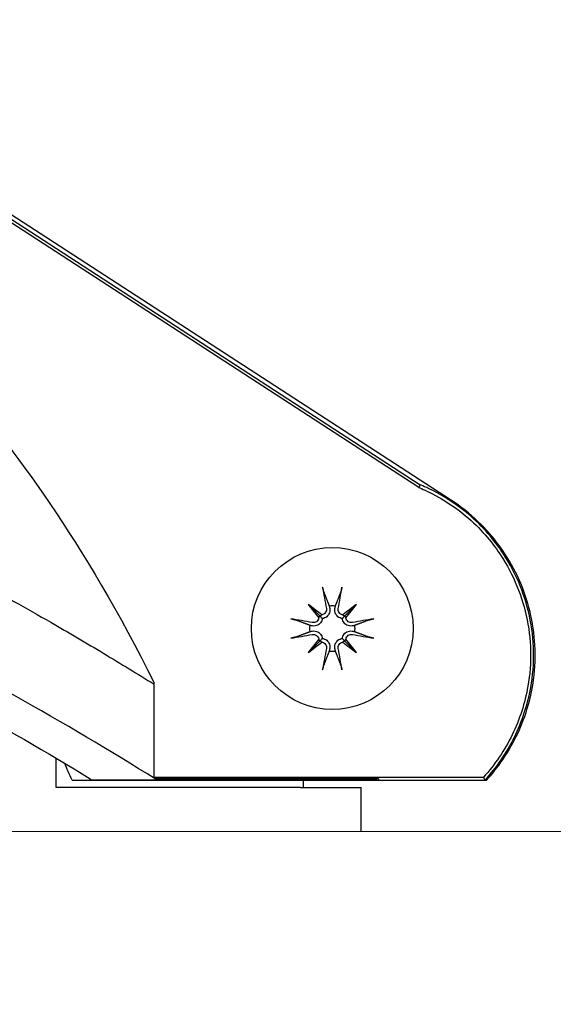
# Model space of a CAD drawing. Header units: millimetres. Extents: x 14 to 2347, y 26 to 1654.
# Tile 43 of 61: x 692 to 711, y 1417 to 1451. Entities that reach past the tile are written whole.
import ezdxf

# ---------------------------------------------------------------- set-up
doc = ezdxf.new("R2010")
doc.units = ezdxf.units.MM
doc.header["$LTSCALE"] = 4
for name, color, linetype, lineweight in [('可見邊線(ISO)', 7, 'Continuous', 30), ('標註(ISO)', 7, 'Continuous', 9), ('符號(ISO)', 7, 'Continuous', 9)]:
    doc.layers.add(name, color=color, linetype=linetype, lineweight=lineweight)
doc.styles.add('temp', font='txt')
doc.dimstyles.new('工研院N500', dxfattribs={"dimscale": 4, "dimtxt": 3, "dimasz": 2.5, "dimexe": 1, "dimexo": 1, "dimgap": 0.762, "dimtad": 1, "dimdec": 3, "dimrnd": 1e-08, "dimdsep": 46, "dimtxsty": 'temp', "dimcen": 0.09, "dimdle": 10, "dimclrd": 1, "dimclre": 1, "dimclrt": 7, "dimazin": 2, "dimtfac": 0.666667, "dimtdec": 3, "dimtmove": 0, "dimatfit": 3, "dimfxl": 1, "dimtolj": 1, "dimlwd": 15, "dimlwe": 15, "dimarcsym": 0})
doc.dimstyles.new('工研院N500$7', dxfattribs={"dimscale": 4, "dimtxt": 3, "dimasz": 2.5, "dimexe": 1, "dimexo": 1, "dimgap": 0.762, "dimtad": 1, "dimdec": 3, "dimrnd": 1e-08, "dimdsep": 46, "dimtxsty": 'temp', "dimcen": 0.09, "dimdle": 10, "dimclrd": 7, "dimclre": 1, "dimclrt": 7, "dimazin": 2, "dimtfac": 0.666667, "dimtdec": 3, "dimtmove": 0, "dimatfit": 3, "dimfxl": 1, "dimtolj": 1, "dimlwd": 9, "dimlwe": 15, "dimarcsym": 0})

# ---------------------------------------------------------------- blocks, each defined once
blk = doc.blocks.new('*D36')
at = {"layer": 'Defpoints', "color": 0, "linetype": 'Continuous', "transparency": 16777216}
for p in [(1077.991, 1572.207), (404.789, 1405.816), (1077.991, 1382.007)]:
    blk.add_point(p, dxfattribs=at)
at = {"layer": '標註(ISO)', "color": 1, "linetype": 'Continuous', "lineweight": 15, "transparency": 16777216}
for p, q in [((404.789, 1409.816), (404.789, 1576.207)), ((1077.991, 1386.007), (1077.991, 1576.207)), ((414.789, 1572.207), (1067.991, 1572.207))]:
    blk.add_line(p, q, dxfattribs=at)
at = {"layer": '標註(ISO)', "color": 1, "linetype": 'Continuous', "transparency": 16777216}
for points in [[(414.789, 1573.874), (414.789, 1570.54), (404.789, 1572.207)], [(1067.991, 1573.874), (1067.991, 1570.54), (1077.991, 1572.207)]]:
    blk.add_solid(points, dxfattribs=at)
at = {"layer": '標註(ISO)', "color": 7, "linetype": 'Continuous', "lineweight": 18, "transparency": 16777216, "insert": (724, 1591.04), "char_height": 12, "attachment_point": 1, "style": 'temp'}
blk.add_mtext('\\A1;\\f新細明體|b0|i0;\\H12.0000;(680)', dxfattribs=at)

msp = doc.modelspace()

# ---------------------------------------------------------------- linework, layer by layer
at = {"layer": '可見邊線(ISO)'}
for p, q in [((707.11028, 1434.38586), (681.49746, 1451.01706)), ((705.97699, 1434.83712), (684.15015, 1449.01006)), ((684.20987, 1449.09617), (706.0259, 1434.93026)), ((706.0259, 1434.93026), (705.97699, 1434.83712)), ((702.15606, 1430.79138), (702.55376, 1430.39368)), ((703.82589, 1430.79138), (703.4282, 1430.39368)), ((702.15606, 1429.12155), (702.55376, 1429.51925)), ((703.82589, 1429.12155), (703.4282, 1429.51925)), ((696.82806, 1424.81123), (696.82806, 1428.0728)), ((693.44382, 1424.45646), (693.44382, 1425.46883)), ((696.82806, 1424.81123), (708.21832, 1424.81123)), ((696.86197, 1424.75886), (696.86197, 1424.79009)), ((693.48648, 1424.45646), (693.44382, 1424.45646)), ((693.58637, 1424.45646), (693.48648, 1424.45646)), ((701.89098, 1424.45646), (693.58637, 1424.45646)), ((693.99619, 1424.70646), (708.31814, 1424.70646)), ((704.34494, 1424.70649), (694.64966, 1424.70649)), ((704.34012, 1424.75886), (696.86197, 1424.75886)), ((704.58782, 1424.75939), (696.91117, 1424.75939)), ((701.89098, 1424.45646), (703.99098, 1424.45646)), ((701.99098, 1424.45646), (701.99098, 1424.70646)), ((703.99098, 1422.92302), (703.99098, 1424.45646)), ((704.34012, 1424.75886), (704.34494, 1424.70649)), ((704.59411, 1424.70649), (708.26454, 1424.70649)), ((950.97047, 1422.77905), (646.63452, 1422.95646))]:
    msp.add_line(p, q, dxfattribs=at)
msp.add_circle((702.99098, 1429.95646), 2.8, dxfattribs=at)
for centre, radius, start, end in [((702.99098, 1429.95646), 0.7858, 82.104465, 97.895535), ((702.99098, 1429.95646), 0.7858, 172.104465, 187.895535), ((702.99098, 1429.95646), 0.7858, 352.104465, 7.895535), ((702.99098, 1429.95646), 0.7858, 262.104465, 277.895535), ((651.99098, 1405.95646), 46, 24.054705, 24.867903)]:
    msp.add_arc(centre, radius, start, end, dxfattribs=at)
for centre, major_axis, ratio, start_param, end_param in [((703.34509, 1430.02533), (0.95193, -4.89517), 0.08715574, 4.41332035, 4.56725609), ((702.63686, 1430.02533), (0.95193, 4.89517), 0.08715574, 4.85752187, 5.01145761), ((703.54876, 1430.41932), (-3.15813, 3.80586), 0.17364818, 1.33077346, 1.45285674), ((702.52813, 1429.39868), (3.80586, -3.15813), 0.17364818, 1.68873592, 1.81081919), ((703.45383, 1429.39868), (3.80586, 3.15813), 0.17364818, 1.33077346, 1.45285674), ((702.43319, 1430.41932), (-3.15813, -3.80586), 0.17364818, 1.68873592, 1.81081919), ((702.92211, 1429.60235), (-4.89517, 0.95193), 0.08715574, 4.85752187, 5.01145761), ((702.39717, 1430.40363), (-0.1297, -0.10762), 0.86822375, 1.8313258, 2.31493563), ((702.54382, 1430.55027), (-0.10762, -0.1297), 0.86822375, 0.82665702, 1.31026685), ((703.43814, 1430.55027), (-0.10762, 0.1297), 0.86822375, 1.8313258, 2.31493563), ((703.58478, 1430.40363), (-0.1297, 0.10762), 0.86822375, 0.82665702, 1.31026685), ((703.05984, 1429.60235), (-4.89517, -0.95193), 0.08715574, 4.41332035, 4.56725609), ((702.92211, 1430.31058), (4.89517, 0.95193), 0.08715574, 4.41332035, 4.56725609), ((703.54876, 1429.49361), (3.15813, 3.80586), 0.17364818, 1.68873592, 1.81081919), ((702.39717, 1429.5093), (0.1297, -0.10762), 0.86822375, 0.82665702, 1.31026685), ((703.58478, 1429.5093), (0.1297, 0.10762), 0.86822375, 1.8313258, 2.31493563), ((702.43319, 1429.49361), (3.15813, -3.80586), 0.17364818, 1.33077346, 1.45285674), ((703.05984, 1430.31058), (4.89517, -0.95193), 0.08715574, 4.85752187, 5.01145761), ((702.52813, 1430.51425), (-3.80586, -3.15813), 0.17364818, 1.33077346, 1.45285674), ((702.54382, 1429.36266), (0.10762, -0.1297), 0.86822375, 1.8313258, 2.31493563), ((703.34509, 1429.8876), (-0.95193, -4.89517), 0.08715574, 4.85752187, 5.01145761), ((702.63686, 1429.8876), (-0.95193, 4.89517), 0.08715574, 4.41332035, 4.56725609), ((703.43814, 1429.36266), (0.10762, 0.1297), 0.86822375, 0.82665702, 1.31026685), ((703.45383, 1430.51425), (-3.80586, 3.15813), 0.17364818, 1.68873592, 1.81081919), ((696.45807, 1412.81927), (-29.44922, 20.58731), 0.28421839, 4.89343388, 4.89620249)]:
    msp.add_ellipse(centre, major_axis=major_axis, ratio=ratio, start_param=start_param, end_param=end_param, dxfattribs=at)
for points, knots in [([(658.31031, 1455.58917), (662.38077, 1455.05319), (666.38581, 1454.01003), (674.03183, 1451.01267), (677.68015, 1449.05535), (684.42289, 1444.2929), (687.45284, 1441.52058), (691.82904, 1436.34404), (694.44602, 1432.92573), (696.82806, 1428.0728)], [-9.0389146, -9.0389146, -9.0389146, -9.0389146, -6.57529737, -6.57529737, -4.11111172, -4.11111172, -1.62180812, -1.62180812, -0.000001, -0.000001, -0.000001, -0.000001]), ([(705.97699, 1434.83712), (706.17976, 1434.75224), (706.81404, 1434.48673), (708.03458, 1433.50894), (708.4275, 1433.04863), (709.18481, 1431.95883), (709.51746, 1431.20236), (709.87642, 1429.59973), (709.89566, 1428.76946), (709.65209, 1427.37557), (709.46881, 1426.81022), (708.95021, 1425.74571), (708.61644, 1425.25129), (708.21832, 1424.81123)], [0.000001, 0.000001, 0.000001, 0.000001, 0.065944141, 0.065944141, 0.117098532, 0.117098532, 0.199098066, 0.199098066, 0.281899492, 0.281899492, 0.341270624, 0.341270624, 0.400883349, 0.400883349, 0.400883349, 0.400883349]), ([(708.26454, 1424.70649), (708.67443, 1425.15301), (709.01867, 1425.65583), (709.55478, 1426.73981), (709.74509, 1427.31619), (709.99995, 1428.7344), (709.98448, 1429.57803), (709.62747, 1431.20841), (709.29312, 1431.97884), (708.52832, 1433.09141), (708.12865, 1433.56468), (706.8784, 1434.57334), (706.22559, 1434.84665), (706.0259, 1434.93026)], [-0.393430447, -0.393430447, -0.393430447, -0.393430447, -0.334797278, -0.334797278, -0.276414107, -0.276414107, -0.195382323, -0.195382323, -0.115148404, -0.115148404, -0.064941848, -0.064941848, -0.000001, -0.000001, -0.000001, -0.000001]), ([(709.30694, 1426.13059), (709.54895, 1426.60611), (709.86331, 1427.35866), (710.05396, 1429.13954), (709.9924, 1429.92336), (709.59013, 1431.43241), (709.25285, 1432.14612), (708.33582, 1433.41802), (707.76788, 1433.95958), (707.11164, 1434.38795)], [-1.0058824, -1.0058824, -1.0058824, -1.0058824, -0.70466729, -0.70466729, -0.4697466, -0.4697466, -0.23510531, -0.23510531, -0.00000212, -0.00000212, -0.00000212, -0.00000212]), ([(687.13281, 1433.43506), (688.84968, 1432.59361), (690.47086, 1431.73647), (692.4102, 1430.65486), (692.83437, 1430.41446), (693.87934, 1429.81338), (694.49295, 1429.45234), (695.68276, 1428.73805), (696.26124, 1428.38366), (696.82806, 1428.03003)], [-20.72428501, -20.72428501, -20.72428501, -20.72428501, -11.0420374, -11.0420374, -8.27749747, -8.27749747, -4.13697873, -4.13697873, -0.08092732, -0.08092732, -0.08092732, -0.08092732]), ([(702.69469, 1431.22668), (702.6923, 1431.23292), (702.68932, 1431.24217), (702.6832, 1431.26349), (702.67894, 1431.28014), (702.67174, 1431.31113), (702.66752, 1431.33096), (702.66175, 1431.36064), (702.6591, 1431.37522), (702.65692, 1431.38831)], [0.0475683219, 0.0475683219, 0.0475683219, 0.0475683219, 0.0518037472, 0.0518037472, 0.0569688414, 0.0569688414, 0.0621348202, 0.0621348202, 0.0660399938, 0.0660399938, 0.0660399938, 0.0660399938]), ([(703.32503, 1431.38831), (703.32285, 1431.37522), (703.3202, 1431.36064), (703.31443, 1431.33096), (703.31022, 1431.31113), (703.30302, 1431.28014), (703.29876, 1431.26349), (703.29264, 1431.24217), (703.28966, 1431.23292), (703.28726, 1431.22668)], [0.0168342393, 0.0168342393, 0.0168342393, 0.0168342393, 0.0207394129, 0.0207394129, 0.0259053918, 0.0259053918, 0.0310704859, 0.0310704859, 0.0353059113, 0.0353059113, 0.0353059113, 0.0353059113]), ([(702.78526, 1430.65119), (702.78953, 1430.62767), (702.78944, 1430.60167), (702.77881, 1430.5518), (702.76827, 1430.52792), (702.74122, 1430.48844), (702.72301, 1430.47014), (702.6808, 1430.44228), (702.6568, 1430.43273), (702.63066, 1430.42752), (702.62779, 1430.42702), (702.6249, 1430.42658)], [0, 0, 0, 0, 0.0072458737, 0.0072458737, 0.0144917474, 0.0144917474, 0.0216328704, 0.0216328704, 0.0287739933, 0.0287739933, 0.0296410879, 0.0296410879, 0.0296410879, 0.0296410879]), ([(702.89802, 1430.67312), (702.90077, 1430.6618), (702.90285, 1430.65044), (702.90787, 1430.61094), (702.90763, 1430.57977), (702.89727, 1430.51843), (702.88716, 1430.48828), (702.86215, 1430.439), (702.84638, 1430.41542), (702.80765, 1430.37331), (702.78467, 1430.35477), (702.73755, 1430.32658), (702.71035, 1430.3151), (702.67056, 1430.30489), (702.65838, 1430.3026), (702.64638, 1430.30106)], [0.1207276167, 0.1207276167, 0.1207276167, 0.1207276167, 0.1245879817, 0.1245879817, 0.1342557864, 0.1342557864, 0.1439235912, 0.1439235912, 0.152159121, 0.152159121, 0.1603946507, 0.1603946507, 0.1686301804, 0.1686301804, 0.1722209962, 0.1722209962, 0.1722209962, 0.1722209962]), ([(703.33558, 1430.30106), (703.32357, 1430.3026), (703.31139, 1430.30489), (703.2716, 1430.3151), (703.2444, 1430.32658), (703.19728, 1430.35477), (703.17431, 1430.37331), (703.13558, 1430.41542), (703.11981, 1430.439), (703.09479, 1430.48828), (703.08469, 1430.51843), (703.07433, 1430.57977), (703.07409, 1430.61094), (703.07767, 1430.63917), (703.0791, 1430.65044), (703.08118, 1430.6618), (703.08393, 1430.67312)], [-0.0476330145, -0.0476330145, -0.0476330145, -0.0476330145, -0.0440421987, -0.0440421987, -0.035806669, -0.035806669, -0.0275711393, -0.0275711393, -0.0193356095, -0.0193356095, -0.0096678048, -0.0096678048, 0, 0, 0, 0.003860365, 0.003860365, 0.003860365, 0.003860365]), ([(703.35706, 1430.42658), (703.34182, 1430.4289), (703.3265, 1430.43315), (703.28862, 1430.44896), (703.26729, 1430.46354), (703.23345, 1430.49716), (703.2187, 1430.51849), (703.19895, 1430.56515), (703.19394, 1430.59049), (703.19345, 1430.62628), (703.19444, 1430.63877), (703.19669, 1430.65119)], [0.0172141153, 0.0172141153, 0.0172141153, 0.0172141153, 0.0216673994, 0.0216673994, 0.0288082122, 0.0288082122, 0.0359902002, 0.0359902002, 0.0431721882, 0.0431721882, 0.046823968, 0.046823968, 0.046823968, 0.046823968]), ([(701.55913, 1430.29052), (701.57222, 1430.28834), (701.5868, 1430.28569), (701.61648, 1430.27992), (701.63631, 1430.2757), (701.6673, 1430.2685), (701.68395, 1430.26424), (701.70528, 1430.25812), (701.71452, 1430.25515), (701.72076, 1430.25275)], [0.0168342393, 0.0168342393, 0.0168342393, 0.0168342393, 0.0207394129, 0.0207394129, 0.0259053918, 0.0259053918, 0.0310704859, 0.0310704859, 0.0353059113, 0.0353059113, 0.0353059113, 0.0353059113]), ([(702.64638, 1430.30106), (702.64485, 1430.28906), (702.64255, 1430.27688), (702.63234, 1430.23709), (702.62086, 1430.20989), (702.59267, 1430.16277), (702.57413, 1430.13979), (702.53202, 1430.10106), (702.50844, 1430.08529), (702.45916, 1430.06028), (702.42901, 1430.05017), (702.36767, 1430.03981), (702.3365, 1430.03957), (702.30827, 1430.04316), (702.297, 1430.04459), (702.28564, 1430.04667), (702.27432, 1430.04942)], [-0.0476330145, -0.0476330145, -0.0476330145, -0.0476330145, -0.0440421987, -0.0440421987, -0.035806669, -0.035806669, -0.0275711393, -0.0275711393, -0.0193356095, -0.0193356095, -0.0096678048, -0.0096678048, 0, 0, 0, 0.003860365, 0.003860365, 0.003860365, 0.003860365]), ([(702.52087, 1430.32254), (702.51854, 1430.30731), (702.51429, 1430.29199), (702.49849, 1430.25411), (702.4839, 1430.23278), (702.45028, 1430.19894), (702.42895, 1430.18419), (702.38229, 1430.16444), (702.35695, 1430.15943), (702.32116, 1430.15894), (702.30868, 1430.15992), (702.29625, 1430.16218)], [0.0172141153, 0.0172141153, 0.0172141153, 0.0172141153, 0.0216673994, 0.0216673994, 0.0288082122, 0.0288082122, 0.0359902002, 0.0359902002, 0.0431721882, 0.0431721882, 0.046823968, 0.046823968, 0.046823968, 0.046823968]), ([(702.55376, 1430.39368), (702.56013, 1430.38731), (702.56595, 1430.38149), (702.59982, 1430.34762), (702.62303, 1430.32441), (702.64586, 1430.30158), (702.64612, 1430.30132), (702.64638, 1430.30106)], [-2.828207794, -2.828207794, -2.828207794, -2.828207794, -2.812267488, -2.812267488, -2.724384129, -2.724384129, -2.723378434, -2.723378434, -2.723378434, -2.723378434]), ([(703.4282, 1430.39368), (703.42182, 1430.38731), (703.416, 1430.38149), (703.38214, 1430.34762), (703.35893, 1430.32441), (703.33609, 1430.30158), (703.33583, 1430.30132), (703.33558, 1430.30106)], [-2.828207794, -2.828207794, -2.828207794, -2.828207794, -2.812267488, -2.812267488, -2.724384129, -2.724384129, -2.723378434, -2.723378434, -2.723378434, -2.723378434]), ([(703.70763, 1430.04942), (703.69631, 1430.04667), (703.68496, 1430.04459), (703.64546, 1430.03957), (703.61428, 1430.03981), (703.55295, 1430.05017), (703.52279, 1430.06028), (703.47351, 1430.08529), (703.44993, 1430.10106), (703.40782, 1430.13979), (703.38928, 1430.16277), (703.36109, 1430.20989), (703.34961, 1430.23709), (703.3394, 1430.27688), (703.33711, 1430.28906), (703.33558, 1430.30106)], [0.1207276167, 0.1207276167, 0.1207276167, 0.1207276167, 0.1245879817, 0.1245879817, 0.1342557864, 0.1342557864, 0.1439235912, 0.1439235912, 0.152159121, 0.152159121, 0.1603946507, 0.1603946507, 0.1686301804, 0.1686301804, 0.1722209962, 0.1722209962, 0.1722209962, 0.1722209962]), ([(703.6857, 1430.16218), (703.66219, 1430.15791), (703.63619, 1430.158), (703.58631, 1430.16863), (703.56243, 1430.17917), (703.52296, 1430.20622), (703.50465, 1430.22443), (703.47679, 1430.26664), (703.46724, 1430.29064), (703.46204, 1430.31678), (703.46153, 1430.31965), (703.46109, 1430.32254)], [0, 0, 0, 0, 0.0072458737, 0.0072458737, 0.0144917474, 0.0144917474, 0.0216328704, 0.0216328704, 0.0287739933, 0.0287739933, 0.0296410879, 0.0296410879, 0.0296410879, 0.0296410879]), ([(704.26119, 1430.25275), (704.26743, 1430.25515), (704.27668, 1430.25812), (704.298, 1430.26424), (704.31465, 1430.2685), (704.34565, 1430.2757), (704.36547, 1430.27992), (704.39515, 1430.28569), (704.40973, 1430.28834), (704.42282, 1430.29052)], [0.0475683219, 0.0475683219, 0.0475683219, 0.0475683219, 0.0518037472, 0.0518037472, 0.0569688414, 0.0569688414, 0.0621348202, 0.0621348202, 0.0660399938, 0.0660399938, 0.0660399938, 0.0660399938]), ([(684.58956, 1430.17406), (686.50543, 1429.27892), (688.29949, 1428.35875), (691.58091, 1426.57061), (693.14784, 1425.65902), (694.62277, 1424.75886)], [0, 0, 0, 0, 10.27479828, 10.27479828, 20.59976647, 20.59976647, 20.59976647, 20.59976647]), ([(696.86197, 1424.75886), (695.32906, 1425.71594), (693.6963, 1426.68756), (690.47086, 1428.48648), (688.84968, 1429.34361), (687.13281, 1430.18506)], [0, 0, 0, 0, 10.97819473, 10.97819473, 20.62481659, 20.62481659, 20.62481659, 20.62481659]), ([(702.27432, 1429.86351), (702.28564, 1429.86626), (702.297, 1429.86834), (702.3365, 1429.87335), (702.36767, 1429.87311), (702.42901, 1429.86275), (702.45916, 1429.85265), (702.50844, 1429.82763), (702.53202, 1429.81187), (702.57413, 1429.77313), (702.59267, 1429.75016), (702.62086, 1429.70304), (702.63234, 1429.67584), (702.64255, 1429.63605), (702.64485, 1429.62387), (702.64638, 1429.61187)], [0.1207276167, 0.1207276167, 0.1207276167, 0.1207276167, 0.1245879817, 0.1245879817, 0.1342557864, 0.1342557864, 0.1439235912, 0.1439235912, 0.152159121, 0.152159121, 0.1603946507, 0.1603946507, 0.1686301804, 0.1686301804, 0.1722209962, 0.1722209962, 0.1722209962, 0.1722209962]), ([(703.33558, 1429.61187), (703.33711, 1429.62387), (703.3394, 1429.63605), (703.34961, 1429.67584), (703.36109, 1429.70304), (703.38928, 1429.75016), (703.40782, 1429.77313), (703.44993, 1429.81187), (703.47351, 1429.82763), (703.52279, 1429.85265), (703.55295, 1429.86275), (703.61428, 1429.87311), (703.64546, 1429.87335), (703.67368, 1429.86977), (703.68496, 1429.86834), (703.69631, 1429.86626), (703.70763, 1429.86351)], [-0.0476330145, -0.0476330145, -0.0476330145, -0.0476330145, -0.0440421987, -0.0440421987, -0.035806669, -0.035806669, -0.0275711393, -0.0275711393, -0.0193356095, -0.0193356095, -0.0096678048, -0.0096678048, 0, 0, 0, 0.003860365, 0.003860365, 0.003860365, 0.003860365]), ([(701.72076, 1429.66018), (701.71452, 1429.65778), (701.70528, 1429.6548), (701.68395, 1429.64869), (701.6673, 1429.64443), (701.63631, 1429.63722), (701.61648, 1429.63301), (701.5868, 1429.62724), (701.57222, 1429.62459), (701.55913, 1429.62241)], [0.0475683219, 0.0475683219, 0.0475683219, 0.0475683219, 0.0518037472, 0.0518037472, 0.0569688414, 0.0569688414, 0.0621348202, 0.0621348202, 0.0660399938, 0.0660399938, 0.0660399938, 0.0660399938]), ([(702.29625, 1429.75075), (702.31977, 1429.75501), (702.34577, 1429.75493), (702.39564, 1429.7443), (702.41952, 1429.73376), (702.459, 1429.7067), (702.4773, 1429.6885), (702.50516, 1429.64629), (702.51471, 1429.62229), (702.51992, 1429.59614), (702.52042, 1429.59328), (702.52087, 1429.59038)], [0, 0, 0, 0, 0.0072458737, 0.0072458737, 0.0144917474, 0.0144917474, 0.0216328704, 0.0216328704, 0.0287739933, 0.0287739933, 0.0296410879, 0.0296410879, 0.0296410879, 0.0296410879]), ([(702.55376, 1429.51925), (702.56013, 1429.52562), (702.56595, 1429.53144), (702.59982, 1429.56531), (702.62303, 1429.58851), (702.64586, 1429.61135), (702.64612, 1429.61161), (702.64638, 1429.61187)], [-2.828207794, -2.828207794, -2.828207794, -2.828207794, -2.812267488, -2.812267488, -2.724384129, -2.724384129, -2.723378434, -2.723378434, -2.723378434, -2.723378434]), ([(702.64638, 1429.61187), (702.65838, 1429.61033), (702.67056, 1429.60804), (702.71035, 1429.59783), (702.73755, 1429.58635), (702.78467, 1429.55816), (702.80765, 1429.53962), (702.84638, 1429.49751), (702.86215, 1429.47393), (702.88716, 1429.42465), (702.89727, 1429.39449), (702.90763, 1429.33316), (702.90787, 1429.30198), (702.90428, 1429.27376), (702.90285, 1429.26249), (702.90077, 1429.25113), (702.89802, 1429.23981)], [-0.0476330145, -0.0476330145, -0.0476330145, -0.0476330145, -0.0440421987, -0.0440421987, -0.035806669, -0.035806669, -0.0275711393, -0.0275711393, -0.0193356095, -0.0193356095, -0.0096678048, -0.0096678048, 0, 0, 0, 0.003860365, 0.003860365, 0.003860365, 0.003860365]), ([(703.08393, 1429.23981), (703.08118, 1429.25113), (703.0791, 1429.26249), (703.07409, 1429.30198), (703.07433, 1429.33316), (703.08469, 1429.39449), (703.09479, 1429.42465), (703.11981, 1429.47393), (703.13558, 1429.49751), (703.17431, 1429.53962), (703.19728, 1429.55816), (703.2444, 1429.58635), (703.2716, 1429.59783), (703.31139, 1429.60804), (703.32357, 1429.61033), (703.33558, 1429.61187)], [0.1207276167, 0.1207276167, 0.1207276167, 0.1207276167, 0.1245879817, 0.1245879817, 0.1342557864, 0.1342557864, 0.1439235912, 0.1439235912, 0.152159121, 0.152159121, 0.1603946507, 0.1603946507, 0.1686301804, 0.1686301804, 0.1722209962, 0.1722209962, 0.1722209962, 0.1722209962]), ([(703.4282, 1429.51925), (703.42182, 1429.52562), (703.416, 1429.53144), (703.38214, 1429.56531), (703.35893, 1429.58851), (703.33609, 1429.61135), (703.33583, 1429.61161), (703.33558, 1429.61187)], [-2.828207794, -2.828207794, -2.828207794, -2.828207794, -2.812267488, -2.812267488, -2.724384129, -2.724384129, -2.723378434, -2.723378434, -2.723378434, -2.723378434]), ([(703.46109, 1429.59038), (703.46341, 1429.60562), (703.46766, 1429.62094), (703.48347, 1429.65882), (703.49805, 1429.68015), (703.53168, 1429.71399), (703.553, 1429.72874), (703.59966, 1429.74849), (703.625, 1429.7535), (703.6608, 1429.75399), (703.67328, 1429.753), (703.6857, 1429.75075)], [0.0172141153, 0.0172141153, 0.0172141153, 0.0172141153, 0.0216673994, 0.0216673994, 0.0288082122, 0.0288082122, 0.0359902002, 0.0359902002, 0.0431721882, 0.0431721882, 0.046823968, 0.046823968, 0.046823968, 0.046823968]), ([(704.42282, 1429.62241), (704.40973, 1429.62459), (704.39515, 1429.62724), (704.36547, 1429.63301), (704.34565, 1429.63722), (704.31465, 1429.64443), (704.298, 1429.64869), (704.27668, 1429.6548), (704.26743, 1429.65778), (704.26119, 1429.66018)], [0.0168342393, 0.0168342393, 0.0168342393, 0.0168342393, 0.0207394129, 0.0207394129, 0.0259053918, 0.0259053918, 0.0310704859, 0.0310704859, 0.0353059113, 0.0353059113, 0.0353059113, 0.0353059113]), ([(702.6249, 1429.48635), (702.64013, 1429.48403), (702.65546, 1429.47978), (702.69334, 1429.46397), (702.71466, 1429.44939), (702.7485, 1429.41576), (702.76325, 1429.39444), (702.783, 1429.34778), (702.78801, 1429.32244), (702.7885, 1429.28664), (702.78752, 1429.27416), (702.78526, 1429.26174)], [0.0172141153, 0.0172141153, 0.0172141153, 0.0172141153, 0.0216673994, 0.0216673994, 0.0288082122, 0.0288082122, 0.0359902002, 0.0359902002, 0.0431721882, 0.0431721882, 0.046823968, 0.046823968, 0.046823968, 0.046823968]), ([(703.19669, 1429.26174), (703.19243, 1429.28525), (703.19251, 1429.31125), (703.20314, 1429.36113), (703.21368, 1429.38501), (703.24074, 1429.42448), (703.25894, 1429.44279), (703.30115, 1429.47065), (703.32515, 1429.4802), (703.3513, 1429.48541), (703.35416, 1429.48591), (703.35706, 1429.48635)], [0, 0, 0, 0, 0.0072458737, 0.0072458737, 0.0144917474, 0.0144917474, 0.0216328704, 0.0216328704, 0.0287739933, 0.0287739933, 0.0296410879, 0.0296410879, 0.0296410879, 0.0296410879]), ([(702.65692, 1428.52462), (702.6591, 1428.53771), (702.66175, 1428.55229), (702.66752, 1428.58197), (702.67174, 1428.6018), (702.67894, 1428.63279), (702.6832, 1428.64944), (702.68932, 1428.67076), (702.6923, 1428.68001), (702.69469, 1428.68625)], [0.0168342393, 0.0168342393, 0.0168342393, 0.0168342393, 0.0207394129, 0.0207394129, 0.0259053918, 0.0259053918, 0.0310704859, 0.0310704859, 0.0353059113, 0.0353059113, 0.0353059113, 0.0353059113]), ([(703.28726, 1428.68625), (703.28966, 1428.68001), (703.29264, 1428.67076), (703.29876, 1428.64944), (703.30302, 1428.63279), (703.31022, 1428.6018), (703.31443, 1428.58197), (703.3202, 1428.55229), (703.32285, 1428.53771), (703.32503, 1428.52462)], [0.0475683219, 0.0475683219, 0.0475683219, 0.0475683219, 0.0518037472, 0.0518037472, 0.0569688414, 0.0569688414, 0.0621348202, 0.0621348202, 0.0660399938, 0.0660399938, 0.0660399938, 0.0660399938]), ([(708.31814, 1424.70646), (708.37498, 1424.76831), (708.54543, 1424.95375), (708.9567, 1425.5083), (709.14438, 1425.81118), (709.30694, 1426.13059)], [-0.208529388, -0.208529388, -0.208529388, -0.208529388, -0.107518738, -0.107518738, -0.000001, -0.000001, -0.000001, -0.000001]), ([(708.21832, 1424.81123), (708.22606, 1424.79378), (708.23378, 1424.77632), (708.24149, 1424.75886), (708.24919, 1424.7414), (708.25687, 1424.72395), (708.26454, 1424.70649)], [0, 0, 0, 0, 0.5, 0.5, 0.5, 1, 1, 1, 1]), ([(694.62277, 1424.75886), (694.62726, 1424.75013), (694.63174, 1424.7414), (694.64071, 1424.72395), (694.64518, 1424.71522), (694.64966, 1424.70649)], [0.000001, 0.000001, 0.000001, 0.000001, 0.100044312, 0.100044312, 0.200096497, 0.200096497, 0.200096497, 0.200096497]), ([(704.58782, 1424.75939), (704.58887, 1424.75057), (704.58992, 1424.74175), (704.59202, 1424.72413), (704.59307, 1424.7153), (704.59411, 1424.70649)], [0.000001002, 0.000001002, 0.000001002, 0.000001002, 0.101065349, 0.101065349, 0.20213903, 0.20213903, 0.20213903, 0.20213903])]:
    msp.add_open_spline(points, degree=3, knots=knots, dxfattribs=at)
for points, weights in [([(702.69469, 1431.22668), (702.81187, 1430.92165), (702.88303, 1430.73481)], [1.00480921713, 1.03376991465, 1]), ([(703.09892, 1430.73481), (703.17008, 1430.92165), (703.28726, 1431.22668)], [1, 1.03376991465, 1.00480921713]), ([(702.88303, 1430.73481), (702.89084, 1430.70268), (702.89802, 1430.67312)], [1, 1.03935638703, 1.0783666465]), ([(703.08393, 1430.67312), (703.09111, 1430.70268), (703.09892, 1430.73481)], [1.07836664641, 1.03935638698, 1]), ([(702.21263, 1430.06441), (702.02579, 1430.13557), (701.72076, 1430.25275)], [1, 1.03376991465, 1.00480921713]), ([(704.26119, 1430.25275), (703.95617, 1430.13557), (703.76933, 1430.06441)], [1.00480921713, 1.03376991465, 1]), ([(702.27432, 1430.04942), (702.24476, 1430.0566), (702.21263, 1430.06441)], [1.07836664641, 1.03935638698, 1]), ([(703.76933, 1430.06441), (703.73719, 1430.0566), (703.70763, 1430.04942)], [1, 1.03935638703, 1.0783666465]), ([(701.72076, 1429.66018), (702.02579, 1429.77736), (702.21263, 1429.84852)], [1.00480921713, 1.03376991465, 1]), ([(702.21263, 1429.84852), (702.24476, 1429.85633), (702.27432, 1429.86351)], [1, 1.03935638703, 1.0783666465]), ([(703.70763, 1429.86351), (703.73719, 1429.85633), (703.76933, 1429.84852)], [1.07836664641, 1.03935638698, 1]), ([(703.76933, 1429.84852), (703.95617, 1429.77736), (704.26119, 1429.66018)], [1, 1.03376991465, 1.00480921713]), ([(702.89802, 1429.23981), (702.89084, 1429.21025), (702.88303, 1429.17812)], [1.07836664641, 1.03935638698, 1]), ([(703.09892, 1429.17812), (703.09111, 1429.21025), (703.08393, 1429.23981)], [1, 1.03935638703, 1.0783666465]), ([(702.88303, 1429.17812), (702.81187, 1428.99127), (702.69469, 1428.68625)], [1, 1.03376991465, 1.00480921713]), ([(703.28726, 1428.68625), (703.17008, 1428.99127), (703.09892, 1429.17812)], [1.00480921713, 1.03376991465, 1])]:
    msp.add_rational_spline(points, weights, degree=2, dxfattribs=at)
for points in [[(704.34307, 1424.75939), (704.34209, 1424.75921), (704.3411, 1424.75904), (704.34012, 1424.75886)], [(704.58817, 1424.75647), (704.50755, 1424.73755), (704.42643, 1424.72086), (704.34494, 1424.70649)]]:
    msp.add_open_spline(points, degree=3, dxfattribs=at)

# ---------------------------------------------------------------- dimensions: what is measured, and where the dimension line sits
at = {"layer": '標註(ISO)', "color": 1, "linetype": 'Continuous', "lineweight": 18, "true_color": 0xff0000}
dim = msp.add_linear_dim(base=(1077.99098, 1572.20693), p1=(404.78887, 1405.81552), p2=(1077.99098, 1382.00719), angle=180, text='\\f新細明體|b0|i0;\\H12.0000;(<>)', dimstyle='工研院N500', override={"dimgap": 0.762, "dimdec": 3, "dimlfac": 1.010098, "dimtol": 0, "dimlim": 0, "dimtp": 0, "dimtm": 0, "dimtdec": 3, "dimtofl": 0, "dimatfit": 1}, dxfattribs=at)
dim.commit()
dim.dimension.update_dxf_attribs({"geometry": '*D36', "text_midpoint": (741.38993, 1572.20693), "dimtype": 160})

# ---------------------------------------------------------------- leaders
at = {"layer": '符號(ISO)', "color": 7, "linetype": 'Continuous', "lineweight": 9, "annotation_type": 0, "has_hookline": 1, "hookline_direction": 0, "text_width": 108.85466}
msp.add_leader([(605.69652, 1420.13835), (679.43836, 1306.78795), (689.43836, 1306.78795)], dimstyle='工研院N500$7', override={"dimtad": 0}, dxfattribs=at)

doc.saveas('drawing.dxf')
